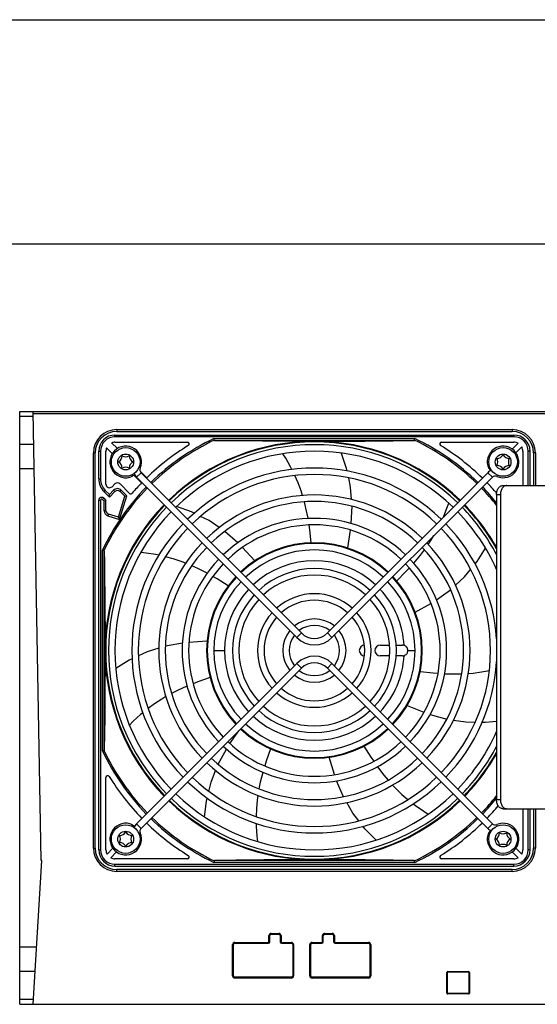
# Model space of a CAD drawing. Extents: x 0 to 420, y 0 to 297.
# Tile 15 of 37: x 148 to 177, y 242 to 297. Entities that reach past the tile are written whole.
import ezdxf

# ---------------------------------------------------------------- set-up
doc = ezdxf.new("R2010")
doc.units = 0
doc.header["$LTSCALE"] = 23.1
doc.layers.get('0').update_dxf_attribs({"linetype": 'CONTINUOUS'})

msp = doc.modelspace()

# ---------------------------------------------------------------- linework, layer by layer
at = {"color": 7, "linetype": 'CONTINUOUS'}
for p, q in [((0, 297), (420, 297)), ((405, 284.5), (15, 284.5)), ((148.196, 242.174), (148.196, 275.174)), ((148.196, 275.174), (191.126, 275.174)), ((148.954, 274.899), (148.196, 274.899)), ((149.386, 250.174), (148.95, 275.174)), ((153.496, 273.874), (175.696, 273.874)), ((153.596, 274.074), (175.596, 274.074)), ((170.169, 273.586), (170.188, 273.672)), ((148.981, 273.354), (148.196, 273.354)), ((153.349, 272.838), (153.03, 273.156)), ((153.313, 273.439), (153.632, 273.121)), ((153.496, 273.474), (157.525, 273.474)), ((171.667, 273.474), (175.696, 273.474)), ((175.605, 273.09), (175.93, 273.416)), ((176.138, 273.208), (175.813, 272.883)), ((152.396, 250.874), (152.396, 272.874)), ((152.596, 271.426), (152.596, 272.974)), ((152.996, 271.138), (152.996, 272.974)), ((163.001, 272.579), (162.841, 272.834)), ((176.196, 272.974), (176.196, 271.064)), ((176.596, 271.064), (176.596, 272.974)), ((176.796, 272.874), (176.796, 271.064)), ((149.005, 271.994), (148.196, 271.994)), ((174.372, 272.036), (174.298, 272.002)), ((154.468, 271.576), (154.434, 271.649)), ((154.98, 271.206), (154.546, 271.641)), ((154.693, 271.522), (163.62, 262.595)), ((154.898, 271.855), (155.263, 271.489)), ((154.948, 271.776), (163.875, 262.85)), ((163.688, 271.206), (163.511, 271.613)), ((165.317, 262.85), (174.244, 271.776)), ((165.572, 262.595), (174.499, 271.522)), ((153.337, 270.996), (153.494, 271.152)), ((153.777, 271.152), (154.305, 270.624)), ((175.088, 271.064), (177.845, 271.064)), ((152.869, 270.357), (152.996, 270.23)), ((152.889, 270.719), (153.187, 270.421)), ((153.494, 270.728), (153.187, 270.421)), ((153.187, 270.421), (153.187, 270.563)), ((153.69, 269.297), (154.045, 270.46)), ((153.777, 270.728), (154.045, 270.46)), ((154.045, 270.46), (154.158, 270.488)), ((174.733, 270.564), (174.733, 253.564)), ((174.945, 270.564), (174.945, 253.564)), ((152.596, 250.774), (152.596, 270.244)), ((152.996, 270.23), (152.896, 270.189)), ((152.996, 269.657), (152.996, 270.23)), ((166.675, 269.907), (166.629, 268.944)), ((171.773, 269.305), (171.971, 269.795)), ((171.971, 269.795), (172.07, 270.078)), ((153.69, 269.297), (153.137, 269.466)), ((153.69, 269.297), (153.756, 269.172)), ((160.336, 267.872), (159.613, 268.508)), ((166.587, 268.581), (166.431, 267.586)), ((161.274, 266.87), (160.593, 267.613)), ((171.392, 264.692), (172.175, 265.257)), ((170.206, 264.001), (171.082, 264.499)), ((157.248, 262.283), (156.303, 262.114)), ((158.618, 262.392), (157.611, 262.322)), ((168.256, 262.174), (168.784, 262.174)), ((169.146, 262.174), (169.496, 262.174)), ((169.59, 262.159), (169.588, 262.159)), ((168.785, 261.574), (168.256, 261.574)), ((169.496, 261.574), (169.146, 261.574)), ((169.588, 261.588), (169.589, 261.588)), ((169.796, 261.874), (169.794, 261.903)), ((163.62, 261.152), (154.693, 252.226)), ((174.499, 252.226), (165.572, 261.152)), ((163.875, 260.898), (154.948, 251.971)), ((174.244, 251.971), (165.317, 260.898)), ((173.896, 260.682), (174.332, 260.764)), ((174.702, 260.852), (174.733, 260.859)), ((155.7, 258.912), (155.344, 258.65)), ((169.757, 258.814), (170.693, 258.439)), ((171.037, 258.318), (171.965, 258.059)), ((159.891, 256.693), (160.384, 257.408)), ((159.238, 255.539), (159.696, 256.386)), ((165.713, 254.965), (165.421, 255.931)), ((152.996, 250.774), (152.996, 254.803)), ((166.208, 253.735), (165.832, 254.621)), ((175.088, 253.064), (177.845, 253.064)), ((176.196, 253.064), (176.196, 250.774)), ((176.596, 250.774), (176.596, 253.064)), ((176.796, 253.064), (176.796, 250.874)), ((154.468, 252.172), (154.434, 252.098)), ((174.372, 251.712), (174.298, 251.746)), ((153.054, 250.54), (153.379, 250.865)), ((153.586, 250.656), (153.262, 250.332)), ((175.93, 250.332), (175.605, 250.657)), ((175.813, 250.865), (176.138, 250.54)), ((148.945, 242.174), (149.434, 250.174)), ((149.434, 250.174), (149.386, 250.174)), ((157.525, 250.274), (153.496, 250.274)), ((159.023, 250.161), (159.004, 250.076)), ((170.188, 250.076), (170.169, 250.161)), ((175.696, 250.274), (171.667, 250.274)), ((153.496, 249.874), (175.696, 249.874)), ((175.596, 249.674), (153.596, 249.674)), ((162.116, 245.65), (162.116, 245.998)), ((162.192, 246.074), (162.614, 246.074)), ((162.69, 245.998), (162.69, 245.65)), ((165.09, 245.65), (165.09, 245.998)), ((165.166, 246.074), (165.588, 246.074)), ((165.664, 245.998), (165.664, 245.65)), ((149.139, 245.354), (148.196, 245.354)), ((160.096, 243.756), (160.096, 245.498)), ((160.172, 245.574), (162.04, 245.574)), ((162.766, 245.574), (163.314, 245.574)), ((163.39, 245.498), (163.39, 243.756)), ((164.39, 243.756), (164.39, 245.498)), ((164.466, 245.574), (165.014, 245.574)), ((165.74, 245.574), (167.608, 245.574)), ((167.684, 245.498), (167.684, 243.756)), ((149.056, 243.994), (148.196, 243.994)), ((163.314, 243.68), (160.172, 243.68)), ((167.608, 243.68), (164.466, 243.68)), ((171.996, 242.798), (171.996, 243.95)), ((172.02, 243.974), (173.172, 243.974)), ((173.196, 243.95), (173.196, 242.798)), ((148.961, 242.448), (148.196, 242.448)), ((173.172, 242.774), (172.02, 242.774)), ((148.196, 242.174), (192.192, 242.174))]:
    msp.add_line(p, q, dxfattribs=at)
at = {"color": 9, "linetype": 'CONTINUOUS'}
for p, q in [((148.951, 275.074), (191.176, 275.074)), ((153.596, 274.174), (153.596, 274.074)), ((153.596, 274.174), (175.596, 274.174)), ((175.596, 274.174), (175.596, 274.074)), ((153.496, 273.774), (153.496, 273.874)), ((175.696, 273.774), (153.496, 273.774)), ((159.004, 273.672), (170.188, 273.671)), ((175.696, 273.874), (175.696, 273.774)), ((159.064, 273.572), (170.128, 273.572)), ((152.296, 250.874), (152.296, 272.874)), ((152.296, 272.874), (152.396, 272.874)), ((152.596, 272.974), (152.696, 272.974)), ((152.696, 272.974), (152.696, 271.426)), ((176.496, 271.064), (176.496, 272.974)), ((176.596, 272.974), (176.496, 272.974)), ((176.896, 272.874), (176.796, 272.874)), ((176.896, 272.874), (176.896, 271.064)), ((154.902, 272.02), (154.828, 272.052)), ((152.596, 271.426), (152.696, 271.426)), ((154.948, 271.776), (154.693, 271.522)), ((174.244, 271.776), (174.499, 271.522)), ((174.775, 271.642), (174.743, 271.568)), ((152.798, 270.287), (152.869, 270.357)), ((152.889, 270.719), (152.96, 270.79)), ((153.187, 270.563), (152.96, 270.79)), ((153.423, 270.799), (153.187, 270.563)), ((153.494, 270.728), (153.423, 270.799)), ((153.756, 269.172), (154.158, 270.488)), ((153.777, 270.728), (153.847, 270.799)), ((154.158, 270.488), (153.847, 270.799)), ((174.733, 270.564), (174.945, 270.564)), ((152.596, 270.244), (152.696, 270.244)), ((152.696, 270.244), (152.696, 250.774)), ((152.798, 270.287), (152.896, 270.189)), ((152.896, 269.657), (152.896, 270.189)), ((152.996, 269.657), (152.896, 269.657)), ((153.137, 269.466), (153.108, 269.37)), ((153.108, 269.37), (153.756, 269.172)), ((152.798, 256.282), (152.798, 267.466)), ((152.898, 256.341), (152.898, 267.406)), ((163.875, 262.85), (163.62, 262.595)), ((165.317, 262.85), (165.572, 262.595)), ((158.596, 261.874), (158.636, 261.874)), ((158.996, 261.874), (159.596, 261.874)), ((169.796, 261.874), (170.196, 261.874)), ((170.555, 261.874), (170.596, 261.874)), ((163.875, 260.898), (163.62, 261.152)), ((165.317, 260.898), (165.572, 261.152)), ((174.945, 253.564), (174.733, 253.564)), ((176.496, 250.774), (176.496, 253.064)), ((176.896, 253.064), (176.896, 250.874)), ((154.948, 251.971), (154.693, 252.226)), ((174.244, 251.971), (174.499, 252.226)), ((154.902, 251.728), (154.828, 251.695)), ((174.775, 252.106), (174.743, 252.18)), ((152.296, 250.874), (152.396, 250.874)), ((152.596, 250.774), (152.696, 250.774)), ((176.596, 250.774), (176.496, 250.774)), ((176.896, 250.874), (176.796, 250.874)), ((170.188, 250.076), (159.004, 250.076)), ((170.128, 250.176), (159.064, 250.176)), ((153.496, 249.874), (153.496, 249.974)), ((153.496, 249.974), (175.696, 249.974)), ((153.596, 249.574), (153.596, 249.674)), ((175.596, 249.574), (153.596, 249.574)), ((175.596, 249.574), (175.596, 249.674)), ((175.696, 249.874), (175.696, 249.974)), ((160.172, 245.624), (160.172, 245.574)), ((160.172, 245.624), (162.04, 245.624)), ((162.04, 245.624), (162.04, 245.574)), ((162.066, 245.998), (162.116, 245.998)), ((162.066, 245.65), (162.066, 245.998)), ((162.066, 245.65), (162.116, 245.65)), ((162.192, 246.124), (162.614, 246.124)), ((162.192, 246.124), (162.192, 246.074)), ((162.614, 246.124), (162.614, 246.074)), ((162.74, 245.998), (162.69, 245.998)), ((162.74, 245.65), (162.69, 245.65)), ((162.74, 245.998), (162.74, 245.65)), ((162.766, 245.624), (163.314, 245.624)), ((162.766, 245.624), (162.766, 245.574)), ((163.314, 245.624), (163.314, 245.574)), ((164.466, 245.624), (165.014, 245.624)), ((164.466, 245.624), (164.466, 245.574)), ((165.014, 245.624), (165.014, 245.574)), ((165.04, 245.998), (165.09, 245.998)), ((165.04, 245.65), (165.04, 245.998)), ((165.04, 245.65), (165.09, 245.65)), ((165.166, 246.124), (165.588, 246.124)), ((165.166, 246.124), (165.166, 246.074)), ((165.588, 246.124), (165.588, 246.074)), ((165.714, 245.998), (165.664, 245.998)), ((165.714, 245.65), (165.664, 245.65)), ((165.714, 245.998), (165.714, 245.65)), ((165.74, 245.624), (167.608, 245.624)), ((165.74, 245.624), (165.74, 245.574)), ((167.608, 245.624), (167.608, 245.574)), ((160.046, 243.756), (160.046, 245.498)), ((160.046, 245.498), (160.096, 245.498)), ((163.44, 245.498), (163.39, 245.498)), ((163.44, 245.498), (163.44, 243.756)), ((164.34, 245.498), (164.39, 245.498)), ((164.34, 243.756), (164.34, 245.498)), ((167.734, 245.498), (167.684, 245.498)), ((167.734, 245.498), (167.734, 243.756)), ((172.02, 243.998), (173.172, 243.998)), ((172.02, 243.998), (172.02, 243.974)), ((173.172, 243.974), (173.172, 243.998)), ((160.046, 243.756), (160.096, 243.756)), ((160.172, 243.63), (160.172, 243.68)), ((163.314, 243.63), (160.172, 243.63)), ((163.314, 243.63), (163.314, 243.68)), ((163.44, 243.756), (163.39, 243.756)), ((164.34, 243.756), (164.39, 243.756)), ((164.466, 243.63), (164.466, 243.68)), ((167.608, 243.63), (164.466, 243.63)), ((167.608, 243.63), (167.608, 243.68)), ((167.734, 243.756), (167.684, 243.756)), ((171.996, 243.95), (171.972, 243.95)), ((171.972, 242.798), (171.972, 243.95)), ((173.22, 243.95), (173.196, 243.95)), ((173.22, 243.95), (173.22, 242.798)), ((171.972, 242.798), (171.996, 242.798)), ((172.02, 242.774), (172.02, 242.75)), ((173.172, 242.75), (172.02, 242.75)), ((173.172, 242.75), (173.172, 242.774)), ((173.196, 242.798), (173.22, 242.798))]:
    msp.add_line(p, q, dxfattribs=at)
at = {"color": 7, "linetype": 'CONTINUOUS'}
for points in [[(159.023, 273.586), (159.011, 273.638), (159.004, 273.672)], [(159.023, 273.586), (159.026, 273.581), (159.031, 273.577), (159.04, 273.574), (159.05, 273.572), (159.064, 273.572)], [(170.128, 273.572), (170.141, 273.572), (170.152, 273.574), (170.161, 273.577), (170.166, 273.581), (170.169, 273.586)], [(164.596, 273.524), (163.634, 273.525), (162.647, 273.53), (161.708, 273.537), (160.877, 273.546), (159.998, 273.557), (159.064, 273.572)], [(164.596, 273.524), (165.054, 273.524), (165.514, 273.525), (165.978, 273.527), (166.448, 273.529), (166.926, 273.533), (167.415, 273.537), (167.917, 273.542), (168.436, 273.547), (168.975, 273.554), (169.537, 273.562), (170.128, 273.572)], [(163.344, 271.954), (163.271, 272.099), (163.001, 272.579)], [(166.087, 272.87), (166.368, 272.036), (166.404, 271.868)], [(166.484, 271.487), (166.593, 270.968), (166.648, 270.284)], [(163.934, 270.505), (163.854, 270.759), (163.688, 271.206)], [(174.733, 270.564), (174.735, 270.62), (174.742, 270.676), (174.753, 270.73), (174.768, 270.781), (174.788, 270.83), (174.811, 270.876), (174.837, 270.918), (174.867, 270.955), (174.899, 270.988), (174.934, 271.015), (174.971, 271.036), (175.009, 271.052), (175.049, 271.061), (175.088, 271.064)], [(175.299, 271.064), (175.259, 271.061), (175.22, 271.052), (175.182, 271.036), (175.146, 271.015), (175.111, 270.988), (175.078, 270.955), (175.049, 270.918), (175.022, 270.876), (175, 270.83), (174.98, 270.781), (174.965, 270.73), (174.954, 270.676), (174.948, 270.62), (174.945, 270.564)], [(157.908, 269.519), (157.756, 269.596), (156.929, 269.896)], [(164.242, 269.225), (164.24, 269.235), (164.127, 269.794), (164.036, 270.151)], [(159.3, 268.722), (158.731, 269.106), (158.255, 269.345)], [(164.424, 267.871), (164.339, 268.594), (164.297, 268.866)], [(170.931, 267.773), (171.08, 267.993), (171.247, 268.27)], [(173.538, 266.693), (173.646, 266.824), (174.123, 267.564)], [(152.883, 267.447), (152.861, 267.452), (152.798, 267.466)], [(152.898, 267.406), (152.897, 267.419), (152.896, 267.43), (152.893, 267.438), (152.888, 267.444), (152.883, 267.447)], [(152.898, 267.406), (152.907, 266.815), (152.915, 266.249), (152.922, 265.71), (152.928, 265.199), (152.933, 264.705), (152.937, 264.22), (152.94, 263.74), (152.943, 263.265), (152.945, 262.795), (152.946, 262.331), (152.946, 261.874)], [(155.934, 267.18), (155.775, 267.214), (155.232, 267.301), (154.936, 267.335)], [(157.435, 266.738), (157.187, 266.834), (156.733, 266.983), (156.308, 267.097)], [(170.121, 266.732), (170.129, 266.741), (170.496, 267.178), (170.719, 267.473)], [(158.63, 266.179), (158.619, 266.185), (158.112, 266.446), (157.775, 266.597)], [(169.178, 265.747), (169.69, 266.265), (169.877, 266.468)], [(159.8, 265.479), (159.181, 265.863), (158.944, 265.999)], [(172.451, 265.513), (172.952, 265.982), (173.291, 266.393)], [(169.588, 262.159), (169.56, 262.167), (169.529, 262.172), (169.496, 262.174)], [(169.653, 262.129), (169.626, 262.144), (169.59, 262.159)], [(169.716, 262.078), (169.695, 262.098), (169.662, 262.124), (169.653, 262.129)], [(169.756, 262.023), (169.749, 262.035), (169.724, 262.069), (169.716, 262.078)], [(152.946, 261.874), (152.944, 260.911), (152.94, 259.924), (152.932, 258.985), (152.924, 258.153), (152.912, 257.276), (152.898, 256.341)], [(155.94, 262.003), (155.284, 261.798), (154.804, 261.576)], [(169.496, 261.574), (169.529, 261.576), (169.56, 261.581), (169.588, 261.588)], [(169.589, 261.588), (169.627, 261.604), (169.632, 261.607)], [(169.632, 261.607), (169.663, 261.625), (169.697, 261.651), (169.726, 261.681), (169.731, 261.688)], [(169.731, 261.688), (169.751, 261.716), (169.77, 261.753), (169.776, 261.767)], [(169.786, 261.949), (169.784, 261.958), (169.769, 261.998), (169.756, 262.023)], [(169.776, 261.767), (169.785, 261.792), (169.793, 261.833), (169.796, 261.874)], [(169.794, 261.903), (169.793, 261.916), (169.786, 261.949)], [(154.448, 261.412), (154.294, 261.341), (153.544, 260.881)], [(170.481, 260.706), (171.205, 260.629), (171.479, 260.609)], [(171.842, 260.583), (171.852, 260.583), (172.422, 260.568), (172.792, 260.578)], [(173.158, 260.599), (173.424, 260.619), (173.896, 260.682)], [(157.509, 259.893), (157.499, 259.889), (156.979, 259.655), (156.649, 259.485)], [(158.787, 260.372), (158.101, 260.128), (157.846, 260.027)], [(156.328, 259.307), (156.098, 259.174), (155.7, 258.912)], [(155.048, 258.41), (154.922, 258.307), (154.515, 257.936), (154.304, 257.726)], [(172.339, 258.002), (173.019, 257.902), (173.547, 257.893)], [(173.938, 257.887), (174.109, 257.884), (174.733, 257.948)], [(152.883, 256.301), (152.832, 256.289), (152.798, 256.282)], [(152.898, 256.341), (152.897, 256.328), (152.896, 256.317), (152.893, 256.309), (152.888, 256.303), (152.883, 256.301)], [(162.148, 256.396), (161.911, 255.707), (161.832, 255.446)], [(167.353, 256.545), (167.743, 255.93), (167.898, 255.705)], [(158.723, 254.03), (158.85, 254.546), (159.098, 255.186)], [(161.726, 255.098), (161.723, 255.087), (161.582, 254.535), (161.508, 254.171)], [(168.104, 255.405), (168.11, 255.396), (168.454, 254.941), (168.693, 254.658)], [(168.938, 254.384), (169.119, 254.19), (169.463, 253.859), (169.797, 253.571)], [(158.482, 252.612), (158.59, 253.487), (158.63, 253.651)], [(161.448, 253.81), (161.409, 253.547), (161.365, 253.072), (161.347, 252.63)], [(167.067, 252.392), (166.742, 252.813), (166.397, 253.406)], [(170.098, 253.335), (170.226, 253.236), (170.678, 252.921), (170.93, 252.763)], [(175.088, 253.064), (175.049, 253.068), (175.009, 253.077), (174.971, 253.092), (174.934, 253.114), (174.899, 253.141), (174.867, 253.173), (174.837, 253.211), (174.811, 253.253), (174.788, 253.298), (174.768, 253.347), (174.753, 253.399), (174.742, 253.453), (174.735, 253.508), (174.733, 253.564)], [(174.945, 253.564), (174.948, 253.508), (174.954, 253.453), (174.965, 253.399), (174.98, 253.347), (175, 253.298), (175.022, 253.253), (175.049, 253.211), (175.078, 253.173), (175.111, 253.141), (175.146, 253.114), (175.182, 253.092), (175.22, 253.077), (175.259, 253.068), (175.299, 253.064)], [(161.351, 252.246), (161.353, 252.086), (161.389, 251.537), (161.422, 251.241)], [(168.026, 251.317), (167.408, 251.949), (167.306, 252.082)], [(159.064, 250.176), (159.05, 250.175), (159.04, 250.173), (159.031, 250.17), (159.026, 250.166), (159.023, 250.161)], [(164.596, 250.224), (164.138, 250.223), (163.678, 250.222), (163.214, 250.221), (162.744, 250.218), (162.265, 250.215), (161.776, 250.211), (161.274, 250.206), (160.756, 250.2), (160.217, 250.193), (159.655, 250.185), (159.064, 250.176)], [(170.128, 250.176), (169.537, 250.185), (168.974, 250.193), (168.435, 250.2), (167.916, 250.206), (167.414, 250.211), (166.925, 250.215), (166.447, 250.218), (165.977, 250.221), (165.513, 250.222), (165.054, 250.223), (164.596, 250.224)], [(170.169, 250.161), (170.166, 250.166), (170.161, 250.17), (170.152, 250.173), (170.141, 250.175), (170.128, 250.176)]]:
    msp.add_lwpolyline(points, dxfattribs=at)
for centre in [(154.096, 272.374), (175.096, 272.374), (154.096, 251.374), (175.096, 251.374)]:
    msp.add_circle(centre, 0.8, dxfattribs=at)
at = {"color": 9, "linetype": 'CONTINUOUS'}
for centre in [(154.096, 272.374), (175.096, 272.374), (154.096, 251.374), (175.096, 251.374)]:
    msp.add_circle(centre, 0.44, dxfattribs=at)
for centre, radius, start, end in [((153.596, 272.874), 1.3, 90, 180), ((175.596, 272.874), 1.3, 0, 90), ((153.496, 272.974), 0.8, 89.998, 180.001), ((164.596, 261.874), 13.056, 115.36, 134.2095), ((164.596, 261.874), 12.971, 115.4453, 134.2032), ((164.596, 261.874), 12.971, 45.7968, 64.5547), ((164.596, 261.874), 13.056, 45.7905, 64.6394), ((175.696, 272.974), 0.8, 359.998, 90.0007), ((153.596, 271.426), 0.9, 179.999, 225), ((164.596, 261.874), 13.056, 135.7905, 154.6395), ((164.596, 261.874), 12.971, 135.7968, 154.5547), ((153.635, 270.587), 0.3, 44.9999, 135.0003), ((164.596, 261.874), 12.971, 38.5898, 44.2032), ((164.596, 261.874), 13.056, 39.0265, 44.2095), ((152.756, 270.244), 0.06, 45, 180.0123), ((153.196, 269.657), 0.3, 179.9998, 253.0005), ((164.596, 261.874), 5, 47.0674, 132.9326), ((164.596, 261.874), 5, 137.0764, 222.9259), ((164.596, 261.874), 5, 3.2745, 42.9348), ((164.596, 261.874), 5, 317.066, 356.7255), ((164.596, 261.874), 5, 227.0685, 312.9346), ((164.596, 261.874), 13.056, 205.3599, 224.2095), ((164.596, 261.874), 12.971, 205.4453, 224.2032), ((164.596, 261.874), 12.971, 315.7968, 321.4102), ((164.596, 261.874), 13.056, 315.7905, 320.9735), ((164.596, 261.874), 13.056, 225.7905, 244.6398), ((164.596, 261.874), 12.971, 225.7968, 244.5547), ((164.596, 261.874), 12.971, 295.4453, 314.2032), ((164.596, 261.874), 13.056, 295.3602, 314.2095), ((153.596, 250.874), 1.3, 180, 270), ((153.496, 250.774), 0.8, 179.998, 270.0007), ((175.596, 250.874), 1.3, 270, 360), ((175.696, 250.774), 0.8, 269.998, 0.0007), ((160.172, 245.498), 0.126, 90, 180), ((162.04, 245.65), 0.026, 270, 360), ((162.192, 245.998), 0.126, 90, 180), ((162.614, 245.998), 0.126, 0, 90), ((162.766, 245.65), 0.026, 180, 270), ((163.314, 245.498), 0.126, 0, 90), ((164.466, 245.498), 0.126, 90, 180), ((165.014, 245.65), 0.026, 270, 360), ((165.166, 245.998), 0.126, 90, 180), ((165.588, 245.998), 0.126, 0, 90), ((165.74, 245.65), 0.026, 180, 270), ((167.608, 245.498), 0.126, 0, 90), ((172.02, 243.95), 0.048, 90, 180), ((173.172, 243.95), 0.048, 0, 90), ((160.172, 243.756), 0.126, 180, 270), ((163.314, 243.756), 0.126, 270, 360), ((164.466, 243.756), 0.126, 180, 270), ((167.608, 243.756), 0.126, 270, 360), ((172.02, 242.798), 0.048, 180, 270), ((173.172, 242.798), 0.048, 270, 360)]:
    msp.add_arc(centre, radius, start, end, dxfattribs=at)
at = {"color": 7, "linetype": 'CONTINUOUS'}
for centre, radius, start, end in [((153.596, 272.874), 1.2, 90, 180), ((153.496, 272.974), 0.9, 90, 180), ((175.596, 272.874), 1.2, 0, 90), ((175.696, 272.974), 0.9, 0, 90), ((153.496, 272.974), 0.5, 158.5782, 180), ((154.096, 272.374), 0.881, 336.2811, 295), ((153.496, 272.974), 0.5, 90, 111.4218), ((164.596, 261.874), 13.4, 121.5863, 134.1448), ((164.596, 261.874), 11.65, 45.8878, 134.1122), ((164.596, 261.874), 11.613, 45.8884, 134.1116), ((164.596, 261.874), 11.46, 45.9003, 134.0997), ((157.525, 273.374), 0.1, 301.5863, 90), ((171.667, 273.374), 0.1, 90, 238.4137), ((164.596, 261.874), 13.4, 45.7701, 58.4137), ((175.096, 272.374), 0.88, 246.3237, 205), ((175.696, 272.974), 0.5, 62.0976, 90), ((175.696, 272.974), 0.5, 0, 27.9024), ((153.496, 272.72), 0.4, 300, 360), ((154.096, 273.067), 0.4, 240, 300), ((154.696, 272.72), 0.4, 180, 240), ((164.596, 261.874), 11.1, 45.9295, 134.0705), ((174.75, 272.974), 0.4, 270, 330), ((174.403, 272.374), 0.4, 330, 30), ((175.442, 272.974), 0.4, 210, 270), ((175.789, 272.374), 0.4, 150, 210), ((153.496, 272.027), 0.4, 0, 60), ((154.096, 271.681), 0.4, 60, 120), ((154.696, 272.027), 0.4, 120, 180), ((155.103, 271.931), 0.219, 156.2811, 225), ((164.596, 261.874), 10.16, 46.0152, 133.9848), ((175.096, 272.374), 0.86, 204.9748, 214.8452), ((174.75, 271.774), 0.4, 30, 90), ((175.442, 271.774), 0.4, 90, 150), ((153.596, 271.426), 1, 180, 225), ((154.096, 272.374), 0.86, 294.9485, 301.5523), ((155.103, 271.931), 0.579, 200.9464, 225), ((164.596, 261.874), 9.8, 46.0525, 133.9475), ((174.654, 271.366), 0.58, 110.9834, 135), ((174.654, 271.366), 0.22, 66.3237, 135), ((153.196, 271.138), 0.2, 180, 315), ((153.635, 271.011), 0.2, 45, 135), ((164.596, 261.874), 13.4, 135.8552, 139.2028), ((164.596, 261.874), 13.4, 40.798, 44.2299), ((152.756, 270.244), 0.16, 45, 180), ((153.635, 270.587), 0.2, 45, 135), ((154.376, 270.694), 0.1, 225, 319.2028), ((164.596, 261.874), 8.66, 46.1915, 133.8085), ((164.596, 261.874), 11.65, 135.8878, 224.1122), ((164.596, 261.874), 11.613, 135.8882, 224.1118), ((164.596, 261.874), 11.46, 135.9003, 224.0997), ((164.596, 261.874), 8.3, 46.2432, 133.7568), ((164.596, 261.874), 11.46, 27.7717, 44.0997), ((164.596, 261.874), 11.613, 29.1817, 44.1118), ((164.596, 261.874), 11.65, 29.4648, 44.1122), ((153.196, 269.657), 0.2, 180, 253), ((164.596, 261.874), 11.1, 135.9295, 224.0705), ((164.596, 261.874), 7.36, 46.4015, 133.5985), ((164.596, 261.874), 11.1, 23.9939, 44.0705), ((164.596, 261.874), 10.16, 136.0152, 223.9848), ((164.596, 261.874), 9.8, 136.0525, 223.9475), ((164.596, 261.874), 7, 46.4739, 133.5261), ((164.596, 261.874), 9.8, 316.0525, 43.9475), ((164.596, 261.874), 10.16, 3.6458, 43.9848), ((164.596, 261.874), 8.66, 136.1915, 223.8085), ((164.596, 261.874), 8.3, 136.2432, 223.7568), ((164.596, 261.874), 6, 46.726, 133.274), ((164.596, 261.874), 5.96, 46.7315, 133.2685), ((164.596, 261.874), 8.3, 316.2432, 43.7568), ((164.596, 261.874), 8.66, 316.1915, 43.8085), ((164.596, 261.874), 5.6, 46.842, 133.158), ((164.596, 261.874), 7.36, 136.4015, 223.5985), ((164.596, 261.874), 7, 136.4741, 223.5259), ((164.596, 261.874), 7, 316.4741, 43.5259), ((164.596, 261.874), 7.36, 316.4015, 43.5985), ((164.596, 261.874), 6, 136.726, 223.274), ((164.596, 261.874), 5.96, 136.7311, 223.2689), ((164.596, 261.874), 4.56, 47.2633, 132.7367), ((164.596, 261.874), 4.2, 47.4577, 132.5423), ((164.596, 261.874), 5.96, 316.7311, 43.2689), ((164.596, 261.874), 6, 316.726, 43.274), ((164.596, 261.874), 5.6, 136.842, 223.158), ((164.596, 261.874), 5.6, 316.842, 43.158), ((164.596, 261.874), 4.56, 137.2633, 222.7367), ((164.596, 261.874), 3.16, 48.2665, 131.7335), ((164.596, 261.874), 4.56, 317.2633, 42.7367), ((164.596, 261.874), 4.2, 137.4566, 222.5434), ((164.596, 261.874), 2.8, 48.6885, 131.3115), ((164.596, 261.874), 4.2, 317.4566, 42.5434), ((164.596, 261.874), 3.16, 138.2665, 221.7335), ((164.596, 261.874), 2.8, 138.6885, 221.3115), ((164.596, 261.874), 2.8, 318.6885, 41.3115), ((164.596, 261.874), 3.16, 318.2665, 41.7335), ((164.596, 261.874), 1.76, 50.8734, 129.1266), ((164.596, 261.874), 1.4, 52.3942, 127.6058), ((164.596, 261.874), 1.76, 140.8734, 219.1266), ((164.596, 261.874), 1.4, 142.3942, 217.6058), ((164.596, 263.571), 1.02, 225, 315), ((164.596, 261.874), 1.4, 322.3942, 37.6058), ((164.596, 261.874), 1.76, 320.8734, 39.1266), ((164.596, 263.571), 1.38, 225, 315), ((167.396, 261.874), 0.3, 93.3776, 266.5062), ((168.256, 261.874), 0.3, 90, 270), ((164.596, 260.177), 1.38, 45, 135), ((164.596, 260.177), 1.02, 45, 135), ((164.596, 261.874), 10.16, 316.0152, 356.4854), ((164.596, 261.874), 1.76, 230.8734, 309.1266), ((164.596, 261.874), 1.4, 232.3942, 307.6058), ((164.596, 261.874), 3.16, 228.2665, 311.7335), ((164.596, 261.874), 2.8, 228.6885, 311.3115), ((164.596, 261.874), 4.56, 227.2633, 312.7367), ((164.596, 261.874), 4.2, 227.4577, 312.5423), ((164.596, 261.874), 5.6, 226.842, 313.158), ((164.596, 261.874), 6, 226.726, 313.274), ((164.596, 261.874), 5.96, 226.7315, 313.2685), ((164.596, 261.874), 11.1, 315.9295, 336.0021), ((164.596, 261.874), 7, 226.4739, 313.5261), ((164.596, 261.874), 7.36, 226.4015, 313.5985), ((164.596, 261.874), 11.46, 315.9003, 332.2283), ((164.596, 261.874), 11.613, 315.8882, 330.8183), ((164.596, 261.874), 11.65, 315.8878, 330.5352), ((164.596, 261.874), 8.66, 226.1915, 313.8085), ((164.596, 261.874), 8.3, 226.2432, 313.7568), ((153.096, 254.803), 0.1, 31.5863, 180), ((164.596, 261.874), 13.4, 211.5863, 224.2299), ((164.596, 261.874), 10.16, 226.0152, 313.9848), ((164.596, 261.874), 9.8, 226.0525, 313.9475), ((164.596, 261.874), 11.1, 225.9295, 314.0705), ((164.596, 261.874), 11.65, 225.8878, 314.1122), ((164.596, 261.874), 11.613, 225.8884, 314.1116), ((164.596, 261.874), 11.46, 225.9003, 314.0997), ((164.596, 261.874), 13.4, 315.7701, 319.7925), ((154.096, 251.374), 0.881, 65, 23.7189), ((155.103, 251.816), 0.579, 135, 159.0537), ((164.596, 261.874), 13.4, 225.7701, 238.4137), ((164.596, 261.874), 13.4, 301.5863, 314.2299), ((175.096, 251.374), 0.88, 155, 113.6763), ((174.654, 252.381), 0.22, 225, 293.6763), ((153.75, 251.974), 0.4, 270, 330), ((154.442, 251.974), 0.4, 210, 270), ((154.096, 251.374), 0.86, 55.15, 65.0037), ((155.103, 251.816), 0.219, 135, 203.7189), ((174.654, 252.381), 0.58, 225, 249.0168), ((175.096, 251.374), 0.86, 145.1548, 155.0252), ((174.496, 251.72), 0.4, 300, 360), ((175.096, 252.067), 0.4, 240, 300), ((175.696, 251.72), 0.4, 180, 240), ((153.403, 251.374), 0.4, 330, 30), ((153.75, 250.774), 0.4, 30, 90), ((154.442, 250.774), 0.4, 90, 150), ((154.789, 251.374), 0.4, 150, 210), ((174.496, 251.027), 0.4, 0, 60), ((175.696, 251.027), 0.4, 120, 180), ((153.596, 250.874), 1.2, 180, 270), ((153.496, 250.774), 0.9, 180, 270), ((153.496, 250.774), 0.5, 180, 207.9024), ((175.096, 250.681), 0.4, 60, 120), ((175.596, 250.874), 1.2, 270, 360), ((175.696, 250.774), 0.9, 270, 360), ((175.696, 250.774), 0.5, 332.0976, 360), ((153.496, 250.774), 0.5, 242.0976, 270), ((157.525, 250.374), 0.1, 270, 58.4137), ((171.667, 250.374), 0.1, 121.5863, 270), ((175.696, 250.774), 0.5, 270, 297.9024), ((162.04, 245.65), 0.076, 270, 360), ((162.192, 245.998), 0.076, 90, 180), ((162.614, 245.998), 0.076, 0, 90), ((162.766, 245.65), 0.076, 180, 270), ((165.014, 245.65), 0.076, 270, 360), ((165.166, 245.998), 0.076, 90, 180), ((165.588, 245.998), 0.076, 0, 90), ((165.74, 245.65), 0.076, 180, 270), ((160.172, 245.498), 0.076, 90, 180), ((163.314, 245.498), 0.076, 0, 90), ((164.466, 245.498), 0.076, 90, 180), ((167.608, 245.498), 0.076, 0, 90), ((160.172, 243.756), 0.076, 180, 270), ((163.314, 243.756), 0.076, 270, 360), ((164.466, 243.756), 0.076, 180, 270), ((167.608, 243.756), 0.076, 270, 360), ((172.02, 243.95), 0.024, 90, 180), ((173.172, 243.95), 0.024, 0, 90), ((172.02, 242.798), 0.024, 180, 270), ((173.172, 242.798), 0.024, 270, 360)]:
    msp.add_arc(centre, radius, start, end, dxfattribs=at)

doc.saveas('drawing.dxf')
